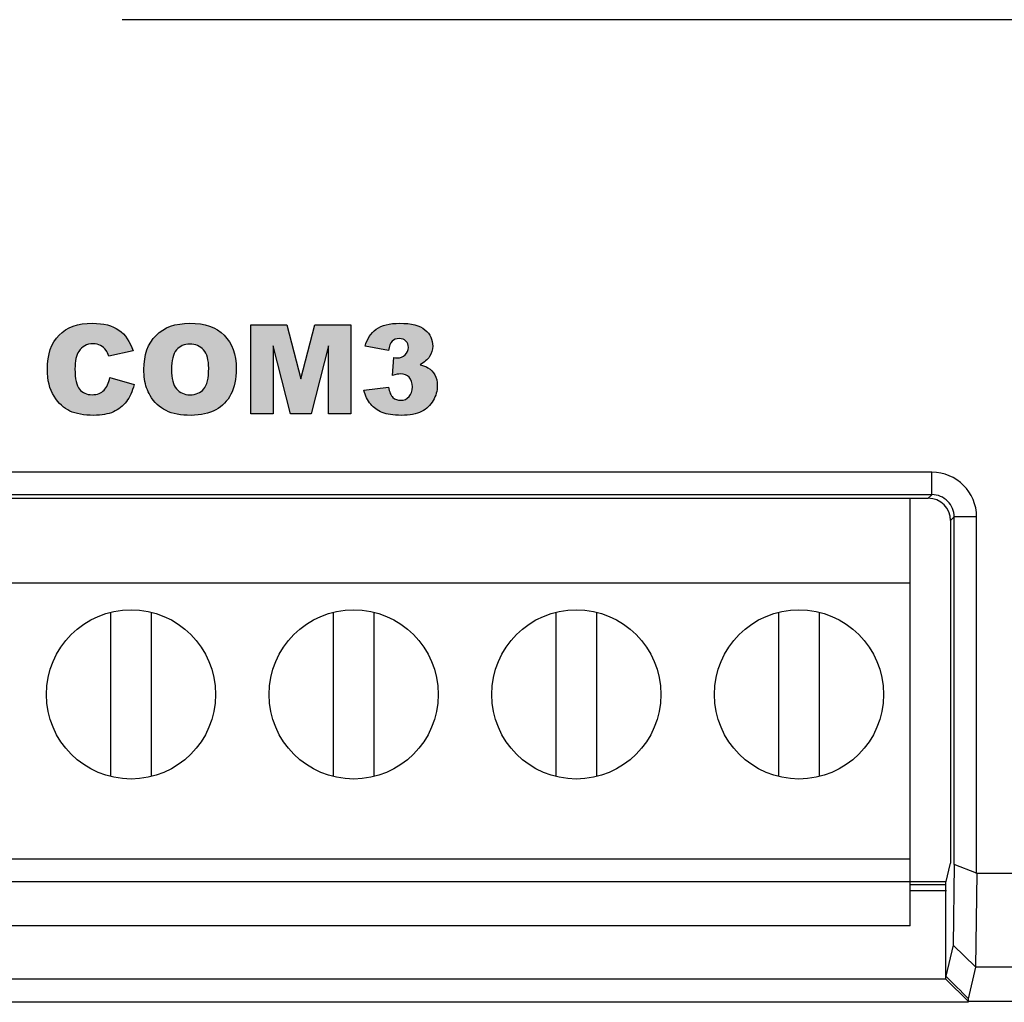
# Model space of a CAD drawing. Header units: millimetres. Extents: x 6863 to 7584, y 164 to 940.
# Tile 19 of 31: x 7442 to 7464, y 563 to 585. Entities that reach past the tile are written whole.
import ezdxf

# ---------------------------------------------------------------- set-up
doc = ezdxf.new("R2010")
doc.units = ezdxf.units.MM
doc.header["$LTSCALE"] = 32.67
doc.layers.get('0').update_dxf_attribs({"linetype": 'CONTINUOUS'})
doc.layers.add('AM_0', color=7, linetype='CONTINUOUS', lineweight=50)

msp = doc.modelspace()

# ---------------------------------------------------------------- hatches: boundary and pattern name
at = {"layer": 'AM_0'}
h = msp.add_hatch(color=256, dxfattribs=at)
h.dxf.hatch_style = 1
edge = h.paths.add_edge_path()
edge.add_spline(control_points=[(7443.582, 576.971), (7443.642, 577.037), (7443.687, 577.134), (7443.714, 577.261)], knot_values=[0, 0, 0, 0, 1, 1, 1, 1], degree=3, periodic=0)
edge.add_line((7443.714, 577.261), (7444.256, 577.097))
edge.add_spline(control_points=[(7444.256, 577.097), (7444.219, 576.944), (7444.162, 576.817), (7444.084, 576.716)], knot_values=[0, 0, 0, 0, 1, 1, 1, 1], degree=3, periodic=0)
edge.add_spline(control_points=[(7444.084, 576.716), (7444.005, 576.614), (7443.908, 576.537), (7443.792, 576.486)], knot_values=[0, 0, 0, 0, 1, 1, 1, 1], degree=3, periodic=0)
edge.add_spline(control_points=[(7443.792, 576.486), (7443.676, 576.434), (7443.529, 576.408), (7443.35, 576.408)], knot_values=[0, 0, 0, 0, 1, 1, 1, 1], degree=3, periodic=0)
edge.add_spline(control_points=[(7443.35, 576.408), (7443.132, 576.408), (7442.954, 576.441), (7442.817, 576.503)], knot_values=[0, 0, 0, 0, 1, 1, 1, 1], degree=3, periodic=0)
edge.add_spline(control_points=[(7442.817, 576.503), (7442.679, 576.565), (7442.56, 576.677), (7442.46, 576.835)], knot_values=[0, 0, 0, 0, 1, 1, 1, 1], degree=3, periodic=0)
edge.add_spline(control_points=[(7442.46, 576.835), (7442.36, 576.994), (7442.31, 577.198), (7442.31, 577.446)], knot_values=[0, 0, 0, 0, 1, 1, 1, 1], degree=3, periodic=0)
edge.add_spline(control_points=[(7442.31, 577.446), (7442.31, 577.778), (7442.398, 578.031), (7442.574, 578.209)], knot_values=[0, 0, 0, 0, 1, 1, 1, 1], degree=3, periodic=0)
edge.add_spline(control_points=[(7442.574, 578.209), (7442.75, 578.386), (7442.999, 578.476), (7443.321, 578.476)], knot_values=[0, 0, 0, 0, 1, 1, 1, 1], degree=3, periodic=0)
edge.add_spline(control_points=[(7443.321, 578.476), (7443.572, 578.476), (7443.77, 578.424), (7443.914, 578.323)], knot_values=[0, 0, 0, 0, 1, 1, 1, 1], degree=3, periodic=0)
edge.add_spline(control_points=[(7443.914, 578.323), (7444.059, 578.221), (7444.166, 578.064), (7444.237, 577.854)], knot_values=[0, 0, 0, 0, 1, 1, 1, 1], degree=3, periodic=0)
edge.add_line((7444.237, 577.854), (7443.691, 577.733))
edge.add_spline(control_points=[(7443.691, 577.733), (7443.672, 577.793), (7443.651, 577.838), (7443.63, 577.866)], knot_values=[0, 0, 0, 0, 1, 1, 1, 1], degree=3, periodic=0)
edge.add_spline(control_points=[(7443.63, 577.866), (7443.596, 577.913), (7443.553, 577.949), (7443.504, 577.975)], knot_values=[0, 0, 0, 0, 1, 1, 1, 1], degree=3, periodic=0)
edge.add_spline(control_points=[(7443.504, 577.975), (7443.454, 578), (7443.398, 578.014), (7443.336, 578.014)], knot_values=[0, 0, 0, 0, 1, 1, 1, 1], degree=3, periodic=0)
edge.add_spline(control_points=[(7443.336, 578.014), (7443.196, 578.014), (7443.088, 577.956), (7443.014, 577.845)], knot_values=[0, 0, 0, 0, 1, 1, 1, 1], degree=3, periodic=0)
edge.add_spline(control_points=[(7443.014, 577.845), (7442.957, 577.76), (7442.93, 577.629), (7442.93, 577.45)], knot_values=[0, 0, 0, 0, 1, 1, 1, 1], degree=3, periodic=0)
edge.add_spline(control_points=[(7442.93, 577.45), (7442.93, 577.229), (7442.963, 577.076), (7443.03, 576.994)], knot_values=[0, 0, 0, 0, 1, 1, 1, 1], degree=3, periodic=0)
edge.add_spline(control_points=[(7443.03, 576.994), (7443.098, 576.913), (7443.192, 576.872), (7443.314, 576.872)], knot_values=[0, 0, 0, 0, 1, 1, 1, 1], degree=3, periodic=0)
edge.add_spline(control_points=[(7443.314, 576.872), (7443.432, 576.872), (7443.522, 576.904), (7443.582, 576.971)], knot_values=[0, 0, 0, 0, 1, 1, 1, 1], degree=3, periodic=0)
edge = h.paths.add_edge_path()
edge.add_spline(control_points=[(7444.493, 577.22), (7444.483, 577.289), (7444.478, 577.363), (7444.478, 577.441)], knot_values=[0, 0, 0, 0, 1, 1, 1, 1], degree=3, periodic=0)
edge.add_spline(control_points=[(7444.478, 577.441), (7444.478, 577.767), (7444.568, 578.02), (7444.751, 578.203)], knot_values=[0, 0, 0, 0, 1, 1, 1, 1], degree=3, periodic=0)
edge.add_spline(control_points=[(7444.751, 578.203), (7444.933, 578.385), (7445.186, 578.476), (7445.511, 578.476)], knot_values=[0, 0, 0, 0, 1, 1, 1, 1], degree=3, periodic=0)
edge.add_spline(control_points=[(7445.511, 578.476), (7445.844, 578.476), (7446.1, 578.386), (7446.28, 578.207)], knot_values=[0, 0, 0, 0, 1, 1, 1, 1], degree=3, periodic=0)
edge.add_spline(control_points=[(7446.28, 578.207), (7446.46, 578.029), (7446.551, 577.779), (7446.551, 577.457)], knot_values=[0, 0, 0, 0, 1, 1, 1, 1], degree=3, periodic=0)
edge.add_spline(control_points=[(7446.551, 577.457), (7446.551, 577.222), (7446.511, 577.031), (7446.432, 576.881)], knot_values=[0, 0, 0, 0, 1, 1, 1, 1], degree=3, periodic=0)
edge.add_spline(control_points=[(7446.432, 576.881), (7446.353, 576.731), (7446.239, 576.615), (7446.091, 576.532)], knot_values=[0, 0, 0, 0, 1, 1, 1, 1], degree=3, periodic=0)
edge.add_spline(control_points=[(7446.091, 576.532), (7445.942, 576.449), (7445.757, 576.408), (7445.536, 576.408)], knot_values=[0, 0, 0, 0, 1, 1, 1, 1], degree=3, periodic=0)
edge.add_spline(control_points=[(7445.536, 576.408), (7445.309, 576.408), (7445.122, 576.443), (7444.975, 576.515)], knot_values=[0, 0, 0, 0, 1, 1, 1, 1], degree=3, periodic=0)
edge.add_spline(control_points=[(7444.975, 576.515), (7444.827, 576.587), (7444.707, 576.701), (7444.615, 576.856)], knot_values=[0, 0, 0, 0, 1, 1, 1, 1], degree=3, periodic=0)
edge.add_spline(control_points=[(7444.615, 576.856), (7444.554, 576.96), (7444.513, 577.081), (7444.493, 577.22)], knot_values=[0, 0, 0, 0, 1, 1, 1, 1], degree=3, periodic=0)
edge = h.paths.add_edge_path(flags=16)
edge.add_spline(control_points=[(7445.209, 577.876), (7445.133, 577.787), (7445.096, 577.641), (7445.096, 577.438)], knot_values=[0, 0, 0, 0, 1, 1, 1, 1], degree=3, periodic=0)
edge.add_spline(control_points=[(7445.096, 577.438), (7445.096, 577.236), (7445.133, 577.09), (7445.208, 577.002)], knot_values=[0, 0, 0, 0, 1, 1, 1, 1], degree=3, periodic=0)
edge.add_spline(control_points=[(7445.208, 577.002), (7445.283, 576.914), (7445.385, 576.87), (7445.515, 576.87)], knot_values=[0, 0, 0, 0, 1, 1, 1, 1], degree=3, periodic=0)
edge.add_spline(control_points=[(7445.515, 576.87), (7445.647, 576.87), (7445.75, 576.913), (7445.823, 577)], knot_values=[0, 0, 0, 0, 1, 1, 1, 1], degree=3, periodic=0)
edge.add_spline(control_points=[(7445.823, 577), (7445.896, 577.086), (7445.933, 577.241), (7445.933, 577.465)], knot_values=[0, 0, 0, 0, 1, 1, 1, 1], degree=3, periodic=0)
edge.add_spline(control_points=[(7445.933, 577.465), (7445.933, 577.653), (7445.894, 577.79), (7445.818, 577.877)], knot_values=[0, 0, 0, 0, 1, 1, 1, 1], degree=3, periodic=0)
edge.add_spline(control_points=[(7445.818, 577.877), (7445.742, 577.964), (7445.639, 578.008), (7445.51, 578.008)], knot_values=[0, 0, 0, 0, 1, 1, 1, 1], degree=3, periodic=0)
edge.add_spline(control_points=[(7445.51, 578.008), (7445.384, 578.008), (7445.284, 577.963), (7445.209, 577.876)], knot_values=[0, 0, 0, 0, 1, 1, 1, 1], degree=3, periodic=0)
edge = h.paths.add_edge_path()
edge.add_spline(control_points=[(7450.053, 578.071), (7450.012, 578.031), (7449.983, 577.962), (7449.969, 577.864)], knot_values=[0, 0, 0, 0, 1, 1, 1, 1], degree=3, periodic=0)
edge.add_line((7449.969, 577.864), (7449.444, 577.958))
edge.add_spline(control_points=[(7449.444, 577.958), (7449.488, 578.124), (7449.571, 578.252), (7449.695, 578.342)], knot_values=[0, 0, 0, 0, 1, 1, 1, 1], degree=3, periodic=0)
edge.add_spline(control_points=[(7449.695, 578.342), (7449.819, 578.431), (7449.995, 578.476), (7450.223, 578.476)], knot_values=[0, 0, 0, 0, 1, 1, 1, 1], degree=3, periodic=0)
edge.add_spline(control_points=[(7450.223, 578.476), (7450.484, 578.476), (7450.672, 578.427), (7450.789, 578.329)], knot_values=[0, 0, 0, 0, 1, 1, 1, 1], degree=3, periodic=0)
edge.add_spline(control_points=[(7450.789, 578.329), (7450.905, 578.232), (7450.964, 578.11), (7450.964, 577.963)], knot_values=[0, 0, 0, 0, 1, 1, 1, 1], degree=3, periodic=0)
edge.add_spline(control_points=[(7450.964, 577.963), (7450.964, 577.876), (7450.939, 577.798), (7450.893, 577.729)], knot_values=[0, 0, 0, 0, 1, 1, 1, 1], degree=3, periodic=0)
edge.add_spline(control_points=[(7450.893, 577.729), (7450.845, 577.657), (7450.774, 577.596), (7450.679, 577.544)], knot_values=[0, 0, 0, 0, 1, 1, 1, 1], degree=3, periodic=0)
edge.add_spline(control_points=[(7450.679, 577.544), (7450.755, 577.525), (7450.815, 577.502), (7450.856, 577.477)], knot_values=[0, 0, 0, 0, 1, 1, 1, 1], degree=3, periodic=0)
edge.add_spline(control_points=[(7450.856, 577.477), (7450.922, 577.436), (7450.973, 577.382), (7451.01, 577.315)], knot_values=[0, 0, 0, 0, 1, 1, 1, 1], degree=3, periodic=0)
edge.add_spline(control_points=[(7451.01, 577.315), (7451.047, 577.248), (7451.066, 577.169), (7451.066, 577.076)], knot_values=[0, 0, 0, 0, 1, 1, 1, 1], degree=3, periodic=0)
edge.add_spline(control_points=[(7451.066, 577.076), (7451.066, 576.959), (7451.035, 576.847), (7450.974, 576.741)], knot_values=[0, 0, 0, 0, 1, 1, 1, 1], degree=3, periodic=0)
edge.add_spline(control_points=[(7450.974, 576.741), (7450.913, 576.634), (7450.826, 576.551), (7450.711, 576.494)], knot_values=[0, 0, 0, 0, 1, 1, 1, 1], degree=3, periodic=0)
edge.add_spline(control_points=[(7450.711, 576.494), (7450.597, 576.438), (7450.445, 576.408), (7450.26, 576.408)], knot_values=[0, 0, 0, 0, 1, 1, 1, 1], degree=3, periodic=0)
edge.add_spline(control_points=[(7450.26, 576.408), (7450.077, 576.408), (7449.934, 576.43), (7449.829, 576.472)], knot_values=[0, 0, 0, 0, 1, 1, 1, 1], degree=3, periodic=0)
edge.add_spline(control_points=[(7449.829, 576.472), (7449.724, 576.514), (7449.638, 576.577), (7449.57, 576.659)], knot_values=[0, 0, 0, 0, 1, 1, 1, 1], degree=3, periodic=0)
edge.add_spline(control_points=[(7449.57, 576.659), (7449.501, 576.741), (7449.45, 576.844), (7449.414, 576.97)], knot_values=[0, 0, 0, 0, 1, 1, 1, 1], degree=3, periodic=0)
edge.add_line((7449.414, 576.97), (7449.969, 577.044))
edge.add_spline(control_points=[(7449.969, 577.044), (7449.991, 576.932), (7450.024, 576.854), (7450.07, 576.81)], knot_values=[0, 0, 0, 0, 1, 1, 1, 1], degree=3, periodic=0)
edge.add_spline(control_points=[(7450.07, 576.81), (7450.117, 576.767), (7450.175, 576.746), (7450.246, 576.746)], knot_values=[0, 0, 0, 0, 1, 1, 1, 1], degree=3, periodic=0)
edge.add_spline(control_points=[(7450.246, 576.746), (7450.32, 576.746), (7450.383, 576.773), (7450.432, 576.828)], knot_values=[0, 0, 0, 0, 1, 1, 1, 1], degree=3, periodic=0)
edge.add_spline(control_points=[(7450.432, 576.828), (7450.481, 576.883), (7450.507, 576.955), (7450.507, 577.046)], knot_values=[0, 0, 0, 0, 1, 1, 1, 1], degree=3, periodic=0)
edge.add_spline(control_points=[(7450.507, 577.046), (7450.507, 577.139), (7450.482, 577.21), (7450.434, 577.262)], knot_values=[0, 0, 0, 0, 1, 1, 1, 1], degree=3, periodic=0)
edge.add_spline(control_points=[(7450.434, 577.262), (7450.387, 577.312), (7450.323, 577.338), (7450.241, 577.338)], knot_values=[0, 0, 0, 0, 1, 1, 1, 1], degree=3, periodic=0)
edge.add_spline(control_points=[(7450.241, 577.338), (7450.197, 577.338), (7450.137, 577.327), (7450.061, 577.306)], knot_values=[0, 0, 0, 0, 1, 1, 1, 1], degree=3, periodic=0)
edge.add_line((7450.061, 577.306), (7450.089, 577.703))
edge.add_spline(control_points=[(7450.089, 577.703), (7450.119, 577.697), (7450.144, 577.696), (7450.162, 577.696)], knot_values=[0, 0, 0, 0, 1, 1, 1, 1], degree=3, periodic=0)
edge.add_spline(control_points=[(7450.162, 577.696), (7450.234, 577.696), (7450.294, 577.719), (7450.343, 577.765)], knot_values=[0, 0, 0, 0, 1, 1, 1, 1], degree=3, periodic=0)
edge.add_spline(control_points=[(7450.343, 577.765), (7450.392, 577.812), (7450.417, 577.866), (7450.417, 577.93)], knot_values=[0, 0, 0, 0, 1, 1, 1, 1], degree=3, periodic=0)
edge.add_spline(control_points=[(7450.417, 577.93), (7450.417, 577.99), (7450.398, 578.039), (7450.362, 578.076)], knot_values=[0, 0, 0, 0, 1, 1, 1, 1], degree=3, periodic=0)
edge.add_spline(control_points=[(7450.362, 578.076), (7450.325, 578.112), (7450.275, 578.131), (7450.212, 578.131)], knot_values=[0, 0, 0, 0, 1, 1, 1, 1], degree=3, periodic=0)
edge.add_spline(control_points=[(7450.212, 578.131), (7450.147, 578.131), (7450.093, 578.11), (7450.053, 578.071)], knot_values=[0, 0, 0, 0, 1, 1, 1, 1], degree=3, periodic=0)
h.paths.add_polyline_path([(7448.62, 577.967), (7448.23, 576.442), (7447.772, 576.442), (7447.383, 577.967), (7447.383, 576.442), (7446.877, 576.442), (7446.877, 578.442), (7447.688, 578.442), (7448.002, 577.225), (7448.313, 578.442), (7449.126, 578.442), (7449.126, 576.442), (7448.62, 576.442)])

# ---------------------------------------------------------------- linework, layer by layer
for p, q in [((7481.988, 585.292), (7443.988, 585.292)), ((7446.877, 578.442), (7447.688, 578.442)), ((7446.877, 576.442), (7446.877, 578.442)), ((7447.688, 578.442), (7448.002, 577.225)), ((7448.002, 577.225), (7448.313, 578.442)), ((7448.313, 578.442), (7449.126, 578.442)), ((7449.126, 578.442), (7449.126, 576.442)), ((7447.772, 576.442), (7447.383, 577.967)), ((7447.383, 577.967), (7447.383, 576.442)), ((7448.62, 577.967), (7448.23, 576.442)), ((7448.62, 576.442), (7448.62, 577.967)), ((7444.237, 577.854), (7443.691, 577.733)), ((7449.969, 577.864), (7449.444, 577.958)), ((7450.061, 577.306), (7450.089, 577.703)), ((7443.714, 577.261), (7444.256, 577.097)), ((7449.414, 576.97), (7449.969, 577.044)), ((7447.383, 576.442), (7446.877, 576.442)), ((7448.23, 576.442), (7447.772, 576.442)), ((7449.126, 576.442), (7448.62, 576.442)), ((7462.173, 575.131), (7431.204, 575.131)), ((7462.173, 574.626), (7462.173, 575.131)), ((7462.173, 574.626), (7431.204, 574.626)), ((7431.284, 574.546), (7462.092, 574.546)), ((7461.688, 564.942), (7461.688, 574.546)), ((7462.173, 574.626), (7462.092, 574.546)), ((7462.592, 574.046), (7462.673, 574.126)), ((7462.592, 574.046), (7462.592, 566.356)), ((7463.177, 574.126), (7462.673, 574.126)), ((7462.673, 566.325), (7462.673, 574.126)), ((7463.177, 566.124), (7463.177, 574.126)), ((7461.688, 572.642), (7431.188, 572.642)), ((7443.738, 568.296), (7443.738, 571.988)), ((7444.638, 571.988), (7444.638, 568.296)), ((7448.738, 568.296), (7448.738, 571.988)), ((7449.638, 571.988), (7449.638, 568.296)), ((7453.738, 568.296), (7453.738, 571.988)), ((7454.638, 571.988), (7454.638, 568.296)), ((7458.738, 568.296), (7458.738, 571.988)), ((7459.638, 571.988), (7459.638, 568.296)), ((7461.688, 566.442), (7431.188, 566.442)), ((7462.488, 565.91), (7462.592, 566.356)), ((7462.673, 566.325), (7462.652, 564.513)), ((7463.177, 566.127), (7462.673, 566.325)), ((7463.179, 566.126), (7463.155, 564.024)), ((7496.499, 566.124), (7463.177, 566.124)), ((7431.188, 565.942), (7462.488, 565.942)), ((7461.688, 565.871), (7462.488, 565.871)), ((7462.488, 563.749), (7462.488, 565.91)), ((7462.497, 565.734), (7461.688, 565.734)), ((7461.688, 564.942), (7431.188, 564.942)), ((7462.652, 564.513), (7462.488, 563.812)), ((7463.155, 564.024), (7462.652, 564.513)), ((7462.993, 563.308), (7463.159, 564.02)), ((7496.522, 564.02), (7463.155, 564.02)), ((7462.488, 563.744), (7430.888, 563.744)), ((7462.488, 563.749), (7462.993, 563.244)), ((7462.993, 563.228), (7430.384, 563.228)), ((7462.993, 563.244), (7462.993, 563.308)), ((7467.755, 563.244), (7462.993, 563.244))]:
    msp.add_line(p, q)
for centre in [(7444.188, 570.142), (7449.188, 570.142), (7454.188, 570.142), (7459.188, 570.142)]:
    msp.add_circle(centre, 1.9)
for centre, radius, start, end in [((7462.173, 574.126), 1.004, 0.0011, 89.9989), ((7462.173, 574.127), 0.5, 359.986, 90.014)]:
    msp.add_arc(centre, radius, start, end)
msp.add_ellipse((7462.092, 574.046), major_axis=(0.354, 0.354), ratio=0.999851, start_param=-0.785331, end_param=0.785331)
for points in [[(7442.574, 578.209), (7442.75, 578.386), (7442.999, 578.476), (7443.321, 578.476)], [(7443.321, 578.476), (7443.572, 578.476), (7443.77, 578.424), (7443.914, 578.323)], [(7444.751, 578.203), (7444.933, 578.385), (7445.186, 578.476), (7445.511, 578.476)], [(7445.511, 578.476), (7445.844, 578.476), (7446.1, 578.386), (7446.28, 578.207)], [(7449.695, 578.342), (7449.819, 578.431), (7449.995, 578.476), (7450.223, 578.476)], [(7450.223, 578.476), (7450.484, 578.476), (7450.672, 578.427), (7450.789, 578.329)], [(7442.31, 577.446), (7442.31, 577.778), (7442.398, 578.031), (7442.574, 578.209)], [(7443.914, 578.323), (7444.059, 578.221), (7444.166, 578.064), (7444.237, 577.854)], [(7444.478, 577.441), (7444.478, 577.767), (7444.568, 578.02), (7444.751, 578.203)], [(7446.28, 578.207), (7446.46, 578.029), (7446.551, 577.779), (7446.551, 577.457)], [(7449.444, 577.958), (7449.488, 578.124), (7449.571, 578.252), (7449.695, 578.342)], [(7450.789, 578.329), (7450.905, 578.232), (7450.964, 578.11), (7450.964, 577.963)], [(7443.336, 578.014), (7443.196, 578.014), (7443.088, 577.956), (7443.014, 577.845)], [(7443.504, 577.975), (7443.454, 578), (7443.398, 578.014), (7443.336, 578.014)], [(7443.63, 577.866), (7443.596, 577.913), (7443.553, 577.949), (7443.504, 577.975)], [(7445.51, 578.008), (7445.384, 578.008), (7445.284, 577.963), (7445.209, 577.876)], [(7445.818, 577.877), (7445.742, 577.964), (7445.639, 578.008), (7445.51, 578.008)], [(7450.053, 578.071), (7450.012, 578.031), (7449.983, 577.962), (7449.969, 577.864)], [(7450.212, 578.131), (7450.147, 578.131), (7450.093, 578.11), (7450.053, 578.071)], [(7450.362, 578.076), (7450.325, 578.112), (7450.275, 578.131), (7450.212, 578.131)], [(7450.417, 577.93), (7450.417, 577.99), (7450.398, 578.039), (7450.362, 578.076)], [(7443.014, 577.845), (7442.957, 577.76), (7442.93, 577.629), (7442.93, 577.45)], [(7443.691, 577.733), (7443.672, 577.793), (7443.651, 577.838), (7443.63, 577.866)], [(7445.209, 577.876), (7445.133, 577.787), (7445.096, 577.641), (7445.096, 577.438)], [(7445.933, 577.465), (7445.933, 577.653), (7445.894, 577.79), (7445.818, 577.877)], [(7450.162, 577.696), (7450.234, 577.696), (7450.294, 577.719), (7450.343, 577.765)], [(7450.343, 577.765), (7450.392, 577.812), (7450.417, 577.866), (7450.417, 577.93)], [(7450.964, 577.963), (7450.964, 577.876), (7450.939, 577.798), (7450.893, 577.729)], [(7450.089, 577.703), (7450.119, 577.697), (7450.144, 577.696), (7450.162, 577.696)], [(7450.893, 577.729), (7450.845, 577.657), (7450.774, 577.596), (7450.679, 577.544)], [(7450.679, 577.544), (7450.755, 577.525), (7450.815, 577.502), (7450.856, 577.477)], [(7442.46, 576.835), (7442.36, 576.994), (7442.31, 577.198), (7442.31, 577.446)], [(7442.93, 577.45), (7442.93, 577.229), (7442.963, 577.076), (7443.03, 576.994)], [(7444.493, 577.22), (7444.483, 577.289), (7444.478, 577.363), (7444.478, 577.441)], [(7445.096, 577.438), (7445.096, 577.236), (7445.133, 577.09), (7445.208, 577.002)], [(7445.823, 577), (7445.896, 577.086), (7445.933, 577.241), (7445.933, 577.465)], [(7446.551, 577.457), (7446.551, 577.222), (7446.511, 577.031), (7446.432, 576.881)], [(7450.241, 577.338), (7450.197, 577.338), (7450.137, 577.327), (7450.061, 577.306)], [(7450.434, 577.262), (7450.387, 577.312), (7450.323, 577.338), (7450.241, 577.338)], [(7450.856, 577.477), (7450.922, 577.436), (7450.973, 577.382), (7451.01, 577.315)], [(7451.01, 577.315), (7451.047, 577.248), (7451.066, 577.169), (7451.066, 577.076)], [(7443.582, 576.971), (7443.642, 577.037), (7443.687, 577.134), (7443.714, 577.261)], [(7444.256, 577.097), (7444.219, 576.944), (7444.162, 576.817), (7444.084, 576.716)], [(7444.615, 576.856), (7444.554, 576.96), (7444.513, 577.081), (7444.493, 577.22)], [(7450.507, 577.046), (7450.507, 577.139), (7450.482, 577.21), (7450.434, 577.262)], [(7443.03, 576.994), (7443.098, 576.913), (7443.192, 576.872), (7443.314, 576.872)], [(7443.314, 576.872), (7443.432, 576.872), (7443.522, 576.904), (7443.582, 576.971)], [(7445.208, 577.002), (7445.283, 576.914), (7445.385, 576.87), (7445.515, 576.87)], [(7445.515, 576.87), (7445.647, 576.87), (7445.75, 576.913), (7445.823, 577)], [(7446.432, 576.881), (7446.353, 576.731), (7446.239, 576.615), (7446.091, 576.532)], [(7449.57, 576.659), (7449.501, 576.741), (7449.45, 576.844), (7449.414, 576.97)], [(7449.969, 577.044), (7449.991, 576.932), (7450.024, 576.854), (7450.07, 576.81)], [(7450.432, 576.828), (7450.481, 576.883), (7450.507, 576.955), (7450.507, 577.046)], [(7451.066, 577.076), (7451.066, 576.959), (7451.035, 576.847), (7450.974, 576.741)], [(7442.817, 576.503), (7442.679, 576.565), (7442.56, 576.677), (7442.46, 576.835)], [(7444.084, 576.716), (7444.005, 576.614), (7443.908, 576.537), (7443.792, 576.486)], [(7444.975, 576.515), (7444.827, 576.587), (7444.707, 576.701), (7444.615, 576.856)], [(7449.829, 576.472), (7449.724, 576.514), (7449.638, 576.577), (7449.57, 576.659)], [(7450.07, 576.81), (7450.117, 576.767), (7450.175, 576.746), (7450.246, 576.746)], [(7450.246, 576.746), (7450.32, 576.746), (7450.383, 576.773), (7450.432, 576.828)], [(7450.974, 576.741), (7450.913, 576.634), (7450.826, 576.551), (7450.711, 576.494)], [(7443.35, 576.408), (7443.132, 576.408), (7442.954, 576.441), (7442.817, 576.503)], [(7443.792, 576.486), (7443.676, 576.434), (7443.529, 576.408), (7443.35, 576.408)], [(7445.536, 576.408), (7445.309, 576.408), (7445.122, 576.443), (7444.975, 576.515)], [(7446.091, 576.532), (7445.942, 576.449), (7445.757, 576.408), (7445.536, 576.408)], [(7450.26, 576.408), (7450.077, 576.408), (7449.934, 576.43), (7449.829, 576.472)], [(7450.711, 576.494), (7450.597, 576.438), (7450.445, 576.408), (7450.26, 576.408)], [(7462.993, 563.308), (7462.825, 563.476), (7462.657, 563.645), (7462.488, 563.812)]]:
    msp.add_open_spline(points, degree=3)

doc.saveas('drawing.dxf')
